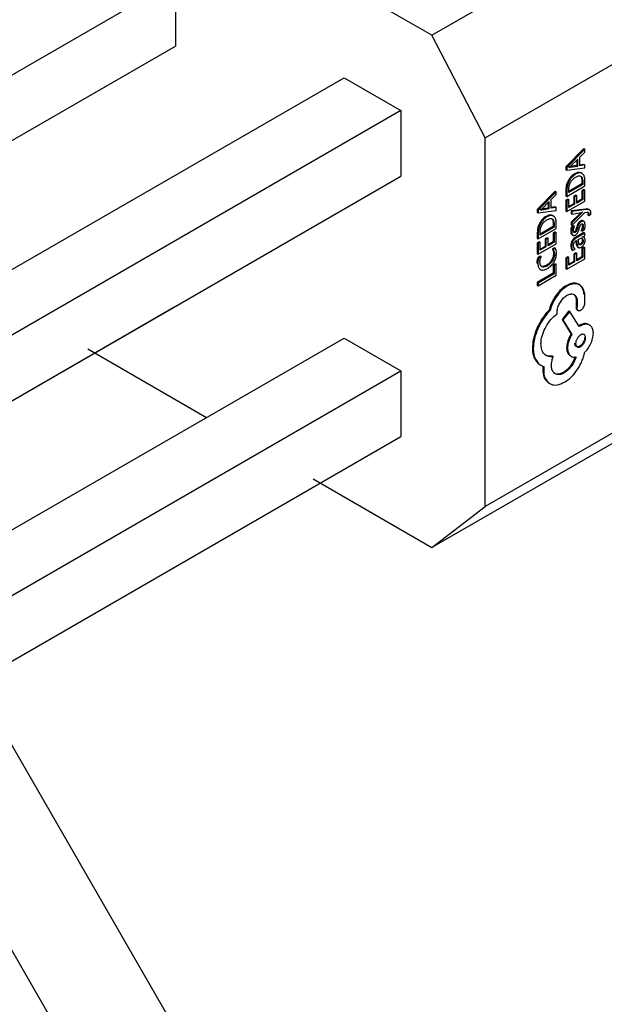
# Model space of a CAD drawing. Header units: millimetres. Extents: x 3 to 207, y 3 to 294.
# Tile 34 of 94: x 171.49 to 173.82, y 109.38 to 113.31. Entities that reach past the tile are written whole.
import ezdxf

# ---------------------------------------------------------------- set-up
doc = ezdxf.new("R2010")
doc.units = ezdxf.units.MM
doc.layers.add('几何体', color=7, linetype='Continuous')

msp = doc.modelspace()

# ---------------------------------------------------------------- linework, layer by layer
at = {"layer": '几何体'}
for p, q in [((173.1334, 113.2448), (174.0314, 113.7632)), ((173.1334, 113.2448), (172.6596, 113.5183)), ((172.1116, 113.4631), (170.0787, 112.2896)), ((172.1116, 113.4631), (172.1116, 113.2019)), ((173.3455, 112.8366), (173.1334, 113.2448)), ((173.3455, 112.8366), (174.0667, 113.2529)), ((170.0787, 112.0283), (172.1116, 113.2019)), ((170.7504, 111.9018), (172.7833, 113.0754)), ((172.7833, 113.0754), (173.0096, 112.9447)), ((173.0096, 112.9447), (170.9767, 111.7711)), ((173.0096, 112.9447), (173.0096, 112.6834)), ((173.3455, 111.3668), (173.3455, 112.8366)), ((173.7389, 112.7933), (173.667, 112.7202)), ((173.7424, 112.7913), (173.6705, 112.7181)), ((173.7389, 112.7933), (173.7424, 112.7913)), ((173.7424, 112.7794), (173.7424, 112.7913)), ((173.7227, 112.7596), (173.7424, 112.7794)), ((173.7227, 112.725), (173.7227, 112.7596)), ((173.667, 112.7202), (173.667, 112.7087)), ((173.6705, 112.7181), (173.667, 112.7202)), ((173.6705, 112.7181), (173.6705, 112.7067)), ((173.6705, 112.7067), (173.7424, 112.7165)), ((173.6812, 112.7209), (173.6762, 112.7194)), ((173.6847, 112.7218), (173.6797, 112.7176)), ((173.6797, 112.7173), (173.6847, 112.7189)), ((173.6827, 112.7201), (173.6847, 112.7189)), ((173.7111, 112.7258), (173.6843, 112.7214)), ((173.7146, 112.7516), (173.6847, 112.7218)), ((173.6847, 112.7189), (173.7146, 112.7237)), ((173.7111, 112.7481), (173.7111, 112.7258)), ((173.7111, 112.7258), (173.7146, 112.7237)), ((173.7146, 112.7237), (173.7146, 112.7516)), ((173.7389, 112.7304), (173.7227, 112.7277)), ((173.7424, 112.7284), (173.7227, 112.725)), ((173.7389, 112.7304), (173.7424, 112.7284)), ((173.7424, 112.7165), (173.7424, 112.7284)), ((170.9767, 111.5098), (173.0096, 112.6834)), ((173.667, 112.7087), (173.6705, 112.7067)), ((173.702, 112.6927), (173.7055, 112.6907)), ((173.7315, 112.6941), (173.7279, 112.6962)), ((173.7288, 112.6956), (173.7323, 112.6936)), ((173.6705, 112.6028), (173.7424, 112.6443)), ((173.6765, 112.6654), (173.68, 112.6634)), ((173.7307, 112.6524), (173.6788, 112.6224)), ((173.7342, 112.6503), (173.6788, 112.6183)), ((173.7307, 112.6644), (173.7307, 112.6524)), ((173.7342, 112.6624), (173.7307, 112.6644)), ((173.7307, 112.6524), (173.7342, 112.6503)), ((173.7342, 112.6624), (173.7342, 112.6503)), ((173.7424, 112.6443), (173.7424, 112.6672)), ((173.6248, 112.6235), (173.5529, 112.5503)), ((173.6283, 112.6214), (173.5564, 112.5483)), ((173.6087, 112.5898), (173.6283, 112.6096)), ((173.6248, 112.6235), (173.6283, 112.6214)), ((173.6283, 112.6096), (173.6283, 112.6214)), ((173.667, 112.6286), (173.667, 112.6049)), ((173.667, 112.6286), (173.6705, 112.6265)), ((173.667, 112.6049), (173.6705, 112.6028)), ((173.6705, 112.6265), (173.6705, 112.6028)), ((173.6788, 112.6183), (173.6788, 112.6309)), ((173.7065, 112.6078), (173.6983, 112.603)), ((173.6983, 112.603), (173.6983, 112.5733)), ((173.6983, 112.603), (173.7018, 112.601)), ((173.71, 112.6057), (173.7018, 112.601)), ((173.7018, 112.601), (173.7018, 112.5713)), ((173.7065, 112.6078), (173.71, 112.6057)), ((173.71, 112.576), (173.71, 112.6057)), ((173.7389, 112.6307), (173.7307, 112.626)), ((173.7307, 112.626), (173.7307, 112.592)), ((173.7342, 112.6239), (173.7307, 112.626)), ((173.7424, 112.6287), (173.7342, 112.6239)), ((173.7342, 112.6239), (173.7342, 112.59)), ((173.7389, 112.6307), (173.7424, 112.6287)), ((173.7424, 112.584), (173.7424, 112.6287)), ((173.597, 112.5559), (173.5702, 112.5516)), ((173.6006, 112.5818), (173.5707, 112.552)), ((173.597, 112.5782), (173.597, 112.5559)), ((173.597, 112.5559), (173.6006, 112.5539)), ((173.6006, 112.5539), (173.6006, 112.5818)), ((173.6087, 112.5552), (173.6087, 112.5898)), ((173.6248, 112.5606), (173.6087, 112.5578)), ((173.6283, 112.5586), (173.6087, 112.5552)), ((173.6248, 112.5606), (173.6283, 112.5586)), ((173.6283, 112.5467), (173.6283, 112.5586)), ((173.6752, 112.5921), (173.667, 112.5873)), ((173.667, 112.5873), (173.667, 112.5445)), ((173.667, 112.5873), (173.6705, 112.5853)), ((173.6788, 112.59), (173.6705, 112.5853)), ((173.6705, 112.5853), (173.6705, 112.5425)), ((173.6705, 112.5425), (173.7424, 112.584)), ((173.6752, 112.5921), (173.6788, 112.59)), ((173.6788, 112.558), (173.6788, 112.59)), ((173.6983, 112.5733), (173.6788, 112.5621)), ((173.7018, 112.5713), (173.6788, 112.558)), ((173.6983, 112.5733), (173.7018, 112.5713)), ((173.7307, 112.592), (173.71, 112.5801)), ((173.7342, 112.59), (173.71, 112.576)), ((173.7307, 112.592), (173.7342, 112.59)), ((173.5529, 112.5503), (173.5529, 112.5389)), ((173.5564, 112.5483), (173.5529, 112.5503)), ((173.5529, 112.5389), (173.5564, 112.5368)), ((173.5564, 112.5483), (173.5564, 112.5368)), ((173.5564, 112.5368), (173.6283, 112.5467)), ((173.5671, 112.5511), (173.5621, 112.5495)), ((173.5707, 112.552), (173.5656, 112.5478)), ((173.5656, 112.5475), (173.5707, 112.5491)), ((173.5686, 112.5502), (173.5707, 112.5491)), ((173.5707, 112.5491), (173.6006, 112.5539)), ((173.5879, 112.5229), (173.5915, 112.5208)), ((173.6174, 112.5243), (173.6139, 112.5264)), ((173.6147, 112.5258), (173.6183, 112.5238)), ((173.667, 112.5445), (173.6705, 112.5425)), ((173.7466, 112.5524), (173.6875, 112.5452)), ((173.6875, 112.5452), (173.6875, 112.5344)), ((173.6875, 112.5452), (173.6911, 112.5431)), ((173.7261, 112.5377), (173.6875, 112.4999)), ((173.6911, 112.5324), (173.6875, 112.5344)), ((173.7502, 112.5504), (173.6911, 112.5431)), ((173.6911, 112.5431), (173.6911, 112.5324)), ((173.6911, 112.4862), (173.7423, 112.5391)), ((173.6911, 112.5324), (173.7297, 112.5385)), ((173.7297, 112.5356), (173.6911, 112.4978)), ((173.7261, 112.5377), (173.7297, 112.5356)), ((173.7297, 112.5385), (173.7339, 112.5396)), ((173.7339, 112.5393), (173.7297, 112.5356)), ((173.7423, 112.5391), (173.7516, 112.5399)), ((173.7466, 112.5524), (173.7502, 112.5504)), ((173.7543, 112.529), (173.7579, 112.5269)), ((173.7553, 112.5355), (173.7589, 112.5334)), ((173.7589, 112.5334), (173.7579, 112.5269)), ((173.7579, 112.5269), (173.7659, 112.5315)), ((173.7621, 112.5487), (173.7585, 112.5507)), ((173.7659, 112.5315), (173.7666, 112.5387)), ((173.5624, 112.4956), (173.566, 112.4936)), ((173.6166, 112.4825), (173.5647, 112.4526)), ((173.6201, 112.4805), (173.5647, 112.4485)), ((173.6166, 112.4946), (173.6166, 112.4825)), ((173.6201, 112.4925), (173.6166, 112.4946)), ((173.6166, 112.4825), (173.6201, 112.4805)), ((173.6201, 112.4925), (173.6201, 112.4805)), ((173.6283, 112.4745), (173.6283, 112.4973)), ((173.6875, 112.4999), (173.6875, 112.4883)), ((173.6875, 112.4999), (173.6911, 112.4978)), ((173.6875, 112.4883), (173.6911, 112.4862)), ((173.6974, 112.4857), (173.6886, 112.4806)), ((173.6886, 112.4806), (173.6922, 112.4786)), ((173.6911, 112.4978), (173.6911, 112.4862)), ((173.7009, 112.4836), (173.6922, 112.4786)), ((173.6974, 112.4857), (173.7009, 112.4836)), ((173.7098, 112.4788), (173.7133, 112.4767)), ((173.7164, 112.496), (173.72, 112.494)), ((173.7249, 112.5044), (173.7284, 112.5024)), ((173.7327, 112.486), (173.7363, 112.484)), ((173.7365, 112.5041), (173.7329, 112.5061)), ((173.5529, 112.4587), (173.5529, 112.435)), ((173.5529, 112.4587), (173.5564, 112.4567)), ((173.5564, 112.433), (173.6283, 112.4745)), ((173.5564, 112.4567), (173.5564, 112.433)), ((173.5647, 112.4485), (173.5647, 112.461)), ((173.5924, 112.4379), (173.5842, 112.4332)), ((173.5924, 112.4379), (173.596, 112.4359)), ((173.6248, 112.4609), (173.6166, 112.4561)), ((173.6166, 112.4561), (173.6166, 112.4222)), ((173.6201, 112.4541), (173.6166, 112.4561)), ((173.6283, 112.4588), (173.6201, 112.4541)), ((173.6201, 112.4541), (173.6201, 112.4201)), ((173.6248, 112.4609), (173.6283, 112.4588)), ((173.6283, 112.4142), (173.6283, 112.4588)), ((173.6863, 112.4653), (173.6899, 112.4632)), ((173.6904, 112.4512), (173.694, 112.4492)), ((173.6935, 112.4493), (173.697, 112.4472)), ((173.7006, 112.4611), (173.6988, 112.4604)), ((173.7006, 112.4611), (173.7041, 112.4591)), ((173.7054, 112.4661), (173.7089, 112.4641)), ((173.7389, 112.4583), (173.7058, 112.4393)), ((173.7058, 112.4393), (173.7094, 112.4372)), ((173.7424, 112.4563), (173.7094, 112.4372)), ((173.7313, 112.464), (173.7278, 112.466)), ((173.7309, 112.4434), (173.7345, 112.4413)), ((173.7313, 112.464), (173.7406, 112.4694)), ((173.7345, 112.4413), (173.7424, 112.4459)), ((173.7379, 112.4401), (173.7364, 112.4409)), ((173.7389, 112.4583), (173.7424, 112.4563)), ((173.74, 112.4389), (173.739, 112.4395)), ((173.7424, 112.4459), (173.7424, 112.4563)), ((173.5529, 112.435), (173.5564, 112.433)), ((173.5612, 112.4222), (173.5529, 112.4175)), ((173.5529, 112.4175), (173.5529, 112.3747)), ((173.5529, 112.4175), (173.5564, 112.4154)), ((173.5647, 112.4202), (173.5564, 112.4154)), ((173.5564, 112.4154), (173.5564, 112.3727)), ((173.5564, 112.3727), (173.6283, 112.4142)), ((173.5612, 112.4222), (173.5647, 112.4202)), ((173.5647, 112.3881), (173.5647, 112.4202)), ((173.5842, 112.4035), (173.5647, 112.3922)), ((173.5877, 112.4014), (173.5647, 112.3881)), ((173.5842, 112.4332), (173.5842, 112.4035)), ((173.5842, 112.4332), (173.5877, 112.4311)), ((173.5842, 112.4035), (173.5877, 112.4014)), ((173.596, 112.4359), (173.5877, 112.4311)), ((173.5877, 112.4311), (173.5877, 112.4014)), ((173.596, 112.4062), (173.596, 112.4359)), ((173.6166, 112.4222), (173.596, 112.4103)), ((173.6201, 112.4201), (173.596, 112.4062)), ((173.6166, 112.4222), (173.6201, 112.4201)), ((173.6863, 112.4066), (173.6899, 112.4045)), ((173.7068, 112.4249), (173.7084, 112.4128)), ((173.7084, 112.4128), (173.7119, 112.4107)), ((173.7098, 112.4271), (173.7119, 112.4107)), ((173.7138, 112.4011), (173.7174, 112.399)), ((173.7166, 112.431), (173.7216, 112.4339)), ((173.7183, 112.4181), (173.7166, 112.431)), ((173.7244, 112.4129), (173.7279, 112.4108)), ((173.7339, 112.4173), (173.7304, 112.4194)), ((173.7389, 112.4007), (173.7307, 112.396)), ((173.7362, 112.4266), (173.7327, 112.4286)), ((173.7424, 112.3987), (173.7342, 112.394)), ((173.7389, 112.4007), (173.7424, 112.3987)), ((173.7424, 112.354), (173.7424, 112.3987)), ((173.5529, 112.3747), (173.5564, 112.3727)), ((173.5643, 112.3647), (173.5546, 112.3591)), ((173.5679, 112.3626), (173.5582, 112.357)), ((173.5643, 112.3647), (173.5679, 112.3626)), ((173.6218, 112.3979), (173.6129, 112.3927)), ((173.6129, 112.3927), (173.6165, 112.3907)), ((173.6254, 112.3958), (173.6165, 112.3907)), ((173.6178, 112.3741), (173.6213, 112.372)), ((173.6254, 112.3958), (173.6218, 112.3979)), ((173.6752, 112.3621), (173.667, 112.3573)), ((173.6788, 112.3601), (173.6705, 112.3553)), ((173.6752, 112.3621), (173.6788, 112.3601)), ((173.6788, 112.328), (173.6788, 112.3601)), ((173.6947, 112.3869), (173.6911, 112.3889)), ((173.6947, 112.3869), (173.7034, 112.3919)), ((173.7065, 112.3778), (173.6983, 112.373)), ((173.6983, 112.373), (173.6983, 112.3434)), ((173.6983, 112.373), (173.7018, 112.371)), ((173.71, 112.3758), (173.7018, 112.371)), ((173.7018, 112.371), (173.7018, 112.3413)), ((173.7065, 112.3778), (173.71, 112.3758)), ((173.71, 112.3461), (173.71, 112.3758)), ((173.7307, 112.3621), (173.71, 112.3501)), ((173.7342, 112.36), (173.71, 112.3461)), ((173.7307, 112.396), (173.7307, 112.3621)), ((173.7342, 112.394), (173.7307, 112.396)), ((173.7307, 112.3621), (173.7342, 112.36)), ((173.7342, 112.394), (173.7342, 112.36)), ((173.5517, 112.3377), (173.5552, 112.3357)), ((173.5546, 112.3591), (173.5582, 112.357)), ((173.5897, 112.3284), (173.5932, 112.3263)), ((173.6102, 112.3484), (173.6137, 112.3463)), ((173.6248, 112.334), (173.6166, 112.3293)), ((173.6166, 112.3293), (173.6166, 112.2962)), ((173.6201, 112.3272), (173.6166, 112.3293)), ((173.6283, 112.332), (173.6201, 112.3272)), ((173.6201, 112.3272), (173.6201, 112.2942)), ((173.6248, 112.334), (173.6283, 112.332)), ((173.6283, 112.2882), (173.6283, 112.332)), ((173.667, 112.3573), (173.667, 112.3146)), ((173.667, 112.3573), (173.6705, 112.3553)), ((173.6705, 112.3553), (173.6705, 112.3125)), ((173.6705, 112.3125), (173.7424, 112.354)), ((173.6983, 112.3434), (173.6788, 112.3321)), ((173.7018, 112.3413), (173.6788, 112.328)), ((173.6983, 112.3434), (173.7018, 112.3413)), ((173.6166, 112.2962), (173.5529, 112.2594)), ((173.6201, 112.2942), (173.5564, 112.2574)), ((173.5564, 112.2467), (173.6283, 112.2882)), ((173.562, 112.3135), (173.5656, 112.3114)), ((173.5656, 112.3114), (173.5658, 112.3113)), ((173.6166, 112.2962), (173.6201, 112.2942)), ((173.667, 112.3146), (173.6705, 112.3125)), ((173.5529, 112.2594), (173.5529, 112.2487)), ((173.5529, 112.2594), (173.5564, 112.2574)), ((173.5529, 112.2487), (173.5564, 112.2467)), ((173.5564, 112.2574), (173.5564, 112.2467)), ((173.6676, 112.2469), (173.6711, 112.2449)), ((173.7161, 112.2531), (173.7197, 112.2511)), ((173.7427, 112.1758), (173.7427, 112.2106)), ((170.0787, 110.9913), (172.1116, 112.1648)), ((173.7079, 112.1911), (173.7079, 112.1645)), ((173.7079, 112.1911), (173.7115, 112.1891)), ((173.7079, 112.1645), (173.7115, 112.1625)), ((173.7115, 112.1891), (173.7115, 112.1625)), ((173.6041, 112.1478), (173.6006, 112.1498)), ((173.6317, 112.1348), (173.6317, 112.1395)), ((173.6788, 112.1465), (173.6517, 112.1126)), ((173.6823, 112.1445), (173.6552, 112.1106)), ((173.6788, 112.1465), (173.6823, 112.1445)), ((173.7202, 112.0837), (173.6823, 112.1445)), ((173.7074, 112.1607), (173.711, 112.1587)), ((173.7121, 112.1505), (173.7156, 112.1485)), ((173.5602, 112.0946), (173.5637, 112.0926)), ((173.6517, 112.1126), (173.6875, 112.0542)), ((173.6517, 112.1126), (173.6552, 112.1106)), ((173.6552, 112.1106), (173.691, 112.0521)), ((173.7217, 112.0887), (173.7183, 112.0867)), ((173.7253, 112.0866), (173.7202, 112.0837)), ((173.7217, 112.0887), (173.7253, 112.0866)), ((173.7614, 112.0902), (173.7579, 112.0922)), ((173.6875, 112.0542), (173.691, 112.0521)), ((170.7504, 110.8648), (172.7833, 112.0383)), ((172.7833, 112.0383), (173.0096, 111.9077)), ((173.7422, 112.0409), (173.7457, 112.0388)), ((171.7616, 111.9954), (172.2353, 111.7219)), ((173.5336, 111.999), (173.5371, 111.9969)), ((173.6701, 111.9998), (173.6736, 111.9978)), ((173.5536, 111.9396), (173.5571, 111.9376)), ((173.5635, 111.9319), (173.5671, 111.9298)), ((173.6134, 111.9665), (173.6169, 111.9645)), ((173.7039, 111.9638), (173.7074, 111.9618)), ((170.9767, 110.7341), (173.0096, 111.9077)), ((173.0096, 111.9077), (173.0096, 111.6464)), ((173.575, 111.9125), (173.5786, 111.9104)), ((173.6568, 111.9013), (173.6604, 111.8992)), ((173.5996, 111.8588), (173.6031, 111.8567)), ((174.0667, 111.7832), (173.3455, 111.3668)), ((174.0314, 111.7219), (173.1334, 111.2035)), ((170.9767, 110.4728), (173.0096, 111.6464)), ((172.6596, 111.477), (173.1334, 111.2035)), ((173.1334, 111.2035), (173.3455, 111.3668)), ((172.8782, 107.9575), (171.3137, 110.6674)), ((172.5247, 107.7535), (170.9436, 110.4919))]:
    msp.add_line(p, q, dxfattribs=at)
for points, knots in [([(173.702, 112.6927), (173.6996, 112.6912), (173.6936, 112.6874), (173.6842, 112.6784), (173.679, 112.6696), (173.6765, 112.6654)], [0, 0, 0, 0, 0.248762, 0.640863, 1, 1, 1, 1]), ([(173.7055, 112.6907), (173.7032, 112.6892), (173.6971, 112.6853), (173.6878, 112.6763), (173.6825, 112.6676), (173.68, 112.6634)], [0, 0, 0, 0, 0.248762, 0.640863, 1, 1, 1, 1]), ([(173.6855, 112.6587), (173.6868, 112.6609), (173.6893, 112.6651), (173.696, 112.673), (173.7018, 112.6769), (173.7058, 112.6795)], [0, 0, 0, 0, 0.231738, 0.467756, 1, 1, 1, 1]), ([(173.7288, 112.6956), (173.7271, 112.6965), (173.7227, 112.6988), (173.7135, 112.6984), (173.7059, 112.6947), (173.702, 112.6927)], [0, 0, 0, 0, 0.239445, 0.605488, 1, 1, 1, 1]), ([(173.7323, 112.6936), (173.7306, 112.6945), (173.7263, 112.6968), (173.717, 112.6964), (173.7095, 112.6926), (173.7055, 112.6907)], [0, 0, 0, 0, 0.239445, 0.605488, 1, 1, 1, 1]), ([(173.7058, 112.6795), (173.7099, 112.6815), (173.7158, 112.6845), (173.7227, 112.6846), (173.7254, 112.6833), (173.7267, 112.6827)], [0, 0, 0, 0, 0.530919, 0.76797, 1, 1, 1, 1]), ([(173.7232, 112.6848), (173.7243, 112.6839), (173.7267, 112.6821), (173.73, 112.6757), (173.7304, 112.669), (173.7307, 112.6644)], [0, 0, 0, 0, 0.230348, 0.467327, 1, 1, 1, 1]), ([(173.7267, 112.6827), (173.7279, 112.6818), (173.7302, 112.68), (173.7335, 112.6737), (173.7339, 112.667), (173.7342, 112.6624)], [0, 0, 0, 0, 0.230348, 0.467327, 1, 1, 1, 1]), ([(173.7424, 112.6672), (173.7423, 112.6698), (173.7421, 112.6779), (173.7391, 112.6878), (173.7342, 112.692), (173.7323, 112.6936)], [0, 0, 0, 0, 0.233756, 0.704281, 1, 1, 1, 1]), ([(173.6765, 112.6654), (173.675, 112.6624), (173.671, 112.6542), (173.6675, 112.6413), (173.6671, 112.6325), (173.667, 112.6286)], [0, 0, 0, 0, 0.241718, 0.663474, 1, 1, 1, 1]), ([(173.68, 112.6634), (173.6786, 112.6604), (173.6745, 112.6522), (173.6711, 112.6392), (173.6707, 112.6304), (173.6705, 112.6265)], [0, 0, 0, 0, 0.241718, 0.663474, 1, 1, 1, 1]), ([(173.6788, 112.6309), (173.679, 112.6356), (173.6794, 112.6445), (173.6836, 112.6542), (173.6855, 112.6587)], [0, 0, 0, 0, 0.529702, 1, 1, 1, 1]), ([(173.5879, 112.5229), (173.5856, 112.5214), (173.5795, 112.5175), (173.5701, 112.5085), (173.5649, 112.4998), (173.5624, 112.4956)], [0, 0, 0, 0, 0.248762, 0.640863, 1, 1, 1, 1]), ([(173.5915, 112.5208), (173.5891, 112.5193), (173.583, 112.5155), (173.5737, 112.5065), (173.5685, 112.4978), (173.566, 112.4936)], [0, 0, 0, 0, 0.248762, 0.640863, 1, 1, 1, 1]), ([(173.6147, 112.5258), (173.613, 112.5267), (173.6087, 112.529), (173.5994, 112.5286), (173.5919, 112.5248), (173.5879, 112.5229)], [0, 0, 0, 0, 0.239445, 0.605488, 1, 1, 1, 1]), ([(173.6183, 112.5238), (173.6166, 112.5247), (173.6122, 112.5269), (173.6029, 112.5266), (173.5954, 112.5228), (173.5915, 112.5208)], [0, 0, 0, 0, 0.239445, 0.605488, 1, 1, 1, 1]), ([(173.6283, 112.4973), (173.6283, 112.5), (173.628, 112.5081), (173.625, 112.518), (173.6202, 112.5222), (173.6183, 112.5238)], [0, 0, 0, 0, 0.233756, 0.704281, 1, 1, 1, 1]), ([(173.7584, 112.5505), (173.7571, 112.5512), (173.7537, 112.5531), (173.7493, 112.5527), (173.7466, 112.5524)], [0, 0, 0, 0, 0.392226, 1, 1, 1, 1]), ([(173.7666, 112.5387), (173.7664, 112.5408), (173.766, 112.545), (173.7625, 112.5489), (173.7571, 112.5508), (173.7526, 112.5505), (173.7502, 112.5504)], [0, 0, 0, 0, 0.218, 0.440378, 0.6947, 1, 1, 1, 1]), ([(173.7516, 112.5399), (173.7527, 112.5399), (173.7547, 112.54), (173.757, 112.5388), (173.7585, 112.5366), (173.7588, 112.5345), (173.7589, 112.5334)], [0, 0, 0, 0, 0.281043, 0.527347, 0.759056, 1, 1, 1, 1]), ([(173.7541, 112.5398), (173.7543, 112.5396), (173.7551, 112.5388), (173.7553, 112.5371), (173.7553, 112.5357), (173.7553, 112.5355)], [0, 0, 0, 0, 0.1985666, 0.8809444, 1, 1, 1, 1]), ([(173.7553, 112.5355), (173.7553, 112.5348), (173.7553, 112.5334), (173.7549, 112.5312), (173.7545, 112.5297), (173.7543, 112.529)], [0, 0, 0, 0, 0.338182, 0.666659, 1, 1, 1, 1]), ([(173.5624, 112.4956), (173.561, 112.4926), (173.5569, 112.4844), (173.5535, 112.4714), (173.5531, 112.4626), (173.5529, 112.4587)], [0, 0, 0, 0, 0.241718, 0.663474, 1, 1, 1, 1]), ([(173.566, 112.4936), (173.5645, 112.4906), (173.5605, 112.4823), (173.557, 112.4694), (173.5566, 112.4606), (173.5564, 112.4567)], [0, 0, 0, 0, 0.241718, 0.663474, 1, 1, 1, 1]), ([(173.5647, 112.461), (173.5649, 112.4658), (173.5653, 112.4747), (173.5695, 112.4844), (173.5715, 112.4889)], [0, 0, 0, 0, 0.529702, 1, 1, 1, 1]), ([(173.5715, 112.4889), (173.5727, 112.491), (173.5752, 112.4953), (173.5819, 112.5032), (173.5877, 112.507), (173.5917, 112.5097)], [0, 0, 0, 0, 0.231738, 0.467756, 1, 1, 1, 1]), ([(173.5917, 112.5097), (173.5958, 112.5117), (173.6017, 112.5146), (173.6087, 112.5148), (173.6113, 112.5135), (173.6126, 112.5129)], [0, 0, 0, 0, 0.530919, 0.76797, 1, 1, 1, 1]), ([(173.6091, 112.5149), (173.6103, 112.514), (173.6126, 112.5122), (173.6159, 112.5059), (173.6163, 112.4992), (173.6166, 112.4946)], [0, 0, 0, 0, 0.230348, 0.467327, 1, 1, 1, 1]), ([(173.6126, 112.5129), (173.6138, 112.512), (173.6162, 112.5102), (173.6194, 112.5039), (173.6199, 112.4972), (173.6201, 112.4925)], [0, 0, 0, 0, 0.230348, 0.467327, 1, 1, 1, 1]), ([(173.6886, 112.4806), (173.6882, 112.4791), (173.6874, 112.4761), (173.6865, 112.4709), (173.6864, 112.4674), (173.6863, 112.4653)], [0, 0, 0, 0, 0.284506, 0.568962, 1, 1, 1, 1]), ([(173.6922, 112.4786), (173.6918, 112.4771), (173.6909, 112.474), (173.6901, 112.4688), (173.69, 112.4653), (173.6899, 112.4632)], [0, 0, 0, 0, 0.284506, 0.568962, 1, 1, 1, 1]), ([(173.6972, 112.4664), (173.6972, 112.4678), (173.6973, 112.4706), (173.6983, 112.4764), (173.6999, 112.4808), (173.7009, 112.4836)], [0, 0, 0, 0, 0.258041, 0.516226, 1, 1, 1, 1]), ([(173.7098, 112.4788), (173.7093, 112.4773), (173.7085, 112.4744), (173.7072, 112.4702), (173.706, 112.4675), (173.7054, 112.4661)], [0, 0, 0, 0, 0.359828, 0.67793, 1, 1, 1, 1]), ([(173.7164, 112.496), (173.7153, 112.494), (173.7133, 112.4902), (173.7113, 112.4843), (173.7103, 112.4806), (173.7098, 112.4788)], [0, 0, 0, 0, 0.363469, 0.680127, 1, 1, 1, 1]), ([(173.72, 112.494), (173.7189, 112.492), (173.7169, 112.4881), (173.7149, 112.4823), (173.7138, 112.4786), (173.7133, 112.4767)], [0, 0, 0, 0, 0.363469, 0.680127, 1, 1, 1, 1]), ([(173.7249, 112.5044), (173.7241, 112.5039), (173.7219, 112.5025), (173.7189, 112.4997), (173.7171, 112.497), (173.7164, 112.496)], [0, 0, 0, 0, 0.26194, 0.726983, 1, 1, 1, 1]), ([(173.7198, 112.4732), (173.7203, 112.4747), (173.7211, 112.4777), (173.7225, 112.4822), (173.7238, 112.4852), (173.7244, 112.4867)], [0, 0, 0, 0, 0.336154, 0.666071, 1, 1, 1, 1]), ([(173.7284, 112.5024), (173.7276, 112.5019), (173.7254, 112.5005), (173.7224, 112.4976), (173.7206, 112.495), (173.72, 112.494)], [0, 0, 0, 0, 0.26194, 0.726983, 1, 1, 1, 1]), ([(173.7244, 112.4867), (173.725, 112.4877), (173.7261, 112.4896), (173.7279, 112.4913), (173.729, 112.492), (173.7293, 112.4922)], [0, 0, 0, 0, 0.416447, 0.820265, 1, 1, 1, 1]), ([(173.7329, 112.506), (173.7328, 112.5061), (173.7316, 112.5069), (173.7287, 112.5063), (173.726, 112.505), (173.7249, 112.5044)], [0, 0, 0, 0, 0.053762, 0.610894, 1, 1, 1, 1]), ([(173.7327, 112.486), (173.7325, 112.4831), (173.7322, 112.4785), (173.7302, 112.4716), (173.7286, 112.4679), (173.7278, 112.466)], [0, 0, 0, 0, 0.450883, 0.721576, 1, 1, 1, 1]), ([(173.7395, 112.5021), (173.7385, 112.503), (173.7364, 112.5047), (173.7322, 112.5043), (173.7296, 112.503), (173.7284, 112.5024)], [0, 0, 0, 0, 0.37971, 0.744928, 1, 1, 1, 1]), ([(173.7293, 112.4922), (173.7302, 112.4926), (173.7316, 112.4933), (173.7335, 112.4931), (173.7349, 112.492), (173.7361, 112.489), (173.7362, 112.486), (173.7363, 112.484)], [0, 0, 0, 0, 0.175998, 0.303946, 0.431673, 0.634078, 1, 1, 1, 1]), ([(173.7363, 112.484), (173.7361, 112.4811), (173.7358, 112.4765), (173.7337, 112.4696), (173.7321, 112.4659), (173.7313, 112.464)], [0, 0, 0, 0, 0.450883, 0.721576, 1, 1, 1, 1]), ([(173.7318, 112.4924), (173.7319, 112.4922), (173.7328, 112.4905), (173.7328, 112.4881), (173.7327, 112.486)], [0, 0, 0, 0, 0.144096, 1, 1, 1, 1]), ([(173.7436, 112.4872), (173.7435, 112.4899), (173.7433, 112.4952), (173.7414, 112.5), (173.7398, 112.5018), (173.7395, 112.5021)], [0, 0, 0, 0, 0.452267, 0.907582, 1, 1, 1, 1]), ([(173.7406, 112.4694), (173.7411, 112.4709), (173.7423, 112.4747), (173.7434, 112.4808), (173.7436, 112.485), (173.7436, 112.4872)], [0, 0, 0, 0, 0.246606, 0.617798, 1, 1, 1, 1]), ([(173.6863, 112.4653), (173.6865, 112.4623), (173.6867, 112.4566), (173.6892, 112.4529), (173.6904, 112.4512)], [0, 0, 0, 0, 0.523394, 1, 1, 1, 1]), ([(173.7058, 112.4393), (173.7035, 112.4378), (173.6992, 112.4351), (173.6936, 112.4294), (173.6898, 112.4233), (173.6872, 112.4163), (173.6864, 112.4107), (173.6864, 112.4073), (173.6863, 112.4066)], [0, 0, 0, 0, 0.231053, 0.416208, 0.566216, 0.71612, 0.942109, 1, 1, 1, 1]), ([(173.6899, 112.4632), (173.69, 112.4602), (173.6903, 112.4545), (173.6928, 112.4509), (173.694, 112.4492)], [0, 0, 0, 0, 0.523394, 1, 1, 1, 1]), ([(173.694, 112.4492), (173.6951, 112.4483), (173.6972, 112.4467), (173.7012, 112.447), (173.7038, 112.4482), (173.7049, 112.4488)], [0, 0, 0, 0, 0.40784, 0.729276, 1, 1, 1, 1]), ([(173.6991, 112.4593), (173.6986, 112.4601), (173.6977, 112.4614), (173.6973, 112.4639), (173.6972, 112.4656), (173.6972, 112.4664)], [0, 0, 0, 0, 0.410813, 0.701853, 1, 1, 1, 1]), ([(173.7041, 112.4591), (173.7035, 112.4588), (173.7022, 112.4582), (173.7004, 112.4582), (173.6995, 112.459), (173.6991, 112.4593)], [0, 0, 0, 0, 0.301432, 0.647591, 1, 1, 1, 1]), ([(173.7054, 112.4661), (173.7049, 112.4654), (173.704, 112.4639), (173.7023, 112.4622), (173.7011, 112.4615), (173.7006, 112.4611)], [0, 0, 0, 0, 0.3365849, 0.6844649, 1, 1, 1, 1]), ([(173.7089, 112.4641), (173.7085, 112.4634), (173.7076, 112.4619), (173.7058, 112.4602), (173.7047, 112.4594), (173.7041, 112.4591)], [0, 0, 0, 0, 0.3365849, 0.6844649, 1, 1, 1, 1]), ([(173.7049, 112.4488), (173.7058, 112.4493), (173.7073, 112.4503), (173.7102, 112.4527), (173.7119, 112.455), (173.713, 112.4565)], [0, 0, 0, 0, 0.2920611, 0.5457209, 1, 1, 1, 1]), ([(173.7133, 112.4767), (173.7129, 112.4752), (173.712, 112.4724), (173.7107, 112.4681), (173.7095, 112.4654), (173.7089, 112.4641)], [0, 0, 0, 0, 0.359828, 0.67793, 1, 1, 1, 1]), ([(173.713, 112.4565), (173.7138, 112.4578), (173.7155, 112.4606), (173.7177, 112.4663), (173.719, 112.4706), (173.7198, 112.4732)], [0, 0, 0, 0, 0.245937, 0.53613, 1, 1, 1, 1]), ([(173.7436, 112.4282), (173.7435, 112.43), (173.7433, 112.4336), (173.7415, 112.4376), (173.7386, 112.4403), (173.7359, 112.4408), (173.7345, 112.441)], [0, 0, 0, 0, 0.257566, 0.497524, 0.738791, 1, 1, 1, 1]), ([(173.6863, 112.4066), (173.6865, 112.403), (173.6869, 112.396), (173.6897, 112.3912), (173.6911, 112.3889)], [0, 0, 0, 0, 0.515166, 1, 1, 1, 1]), ([(173.7094, 112.4372), (173.707, 112.4357), (173.7027, 112.433), (173.6972, 112.4274), (173.6933, 112.4213), (173.6907, 112.4142), (173.6899, 112.4086), (173.6899, 112.4052), (173.6899, 112.4045)], [0, 0, 0, 0, 0.231053, 0.416208, 0.566216, 0.71612, 0.942109, 1, 1, 1, 1]), ([(173.6899, 112.4045), (173.6901, 112.4009), (173.6904, 112.3939), (173.6933, 112.3892), (173.6947, 112.3869)], [0, 0, 0, 0, 0.515166, 1, 1, 1, 1]), ([(173.6972, 112.4078), (173.6973, 112.4097), (173.6975, 112.4124), (173.699, 112.4162), (173.7004, 112.4187), (173.7022, 112.4211), (173.7053, 112.4242), (173.7079, 112.4259), (173.7098, 112.4271)], [0, 0, 0, 0, 0.2491909, 0.3593721, 0.4676438, 0.580678, 0.7043788, 1, 1, 1, 1]), ([(173.7034, 112.3919), (173.7016, 112.3939), (173.698, 112.3977), (173.6975, 112.4045), (173.6972, 112.4078)], [0, 0, 0, 0, 0.5097, 1, 1, 1, 1]), ([(173.7084, 112.4128), (173.7088, 112.41), (173.7096, 112.4051), (173.7125, 112.4023), (173.7137, 112.4011)], [0, 0, 0, 0, 0.54854, 1, 1, 1, 1]), ([(173.7119, 112.4107), (173.7124, 112.4081), (173.7133, 112.4032), (173.7163, 112.3993), (173.7195, 112.3981), (173.7233, 112.3981), (173.7265, 112.3996), (173.7287, 112.4007)], [0, 0, 0, 0, 0.290711, 0.529971, 0.641214, 0.753447, 1, 1, 1, 1]), ([(173.7244, 112.4129), (173.7231, 112.4123), (173.7213, 112.4114), (173.7192, 112.4114), (173.7183, 112.4117), (173.7179, 112.4119)], [0, 0, 0, 0, 0.527767, 0.766419, 1, 1, 1, 1]), ([(173.7214, 112.4098), (173.7207, 112.4107), (173.719, 112.4128), (173.7186, 112.4162), (173.7183, 112.4181)], [0, 0, 0, 0, 0.419539, 1, 1, 1, 1]), ([(173.7279, 112.4108), (173.7267, 112.4103), (173.7249, 112.4094), (173.7227, 112.4093), (173.7218, 112.4097), (173.7214, 112.4098)], [0, 0, 0, 0, 0.527767, 0.766419, 1, 1, 1, 1]), ([(173.7216, 112.4339), (173.7236, 112.4348), (173.7274, 112.4366), (173.7305, 112.4358), (173.732, 112.4355)], [0, 0, 0, 0, 0.514732, 1, 1, 1, 1]), ([(173.7304, 112.4194), (173.73, 112.4187), (173.7292, 112.4173), (173.7272, 112.4149), (173.7255, 112.4137), (173.7244, 112.4129)], [0, 0, 0, 0, 0.250324, 0.493875, 1, 1, 1, 1]), ([(173.7339, 112.4173), (173.7335, 112.4166), (173.7327, 112.4153), (173.7308, 112.4129), (173.7291, 112.4117), (173.7279, 112.4108)], [0, 0, 0, 0, 0.250324, 0.493875, 1, 1, 1, 1]), ([(173.7285, 112.4375), (173.7297, 112.4366), (173.7321, 112.4347), (173.7325, 112.4307), (173.7327, 112.4286)], [0, 0, 0, 0, 0.493939, 1, 1, 1, 1]), ([(173.7287, 112.4007), (173.7308, 112.4022), (173.7338, 112.4043), (173.7374, 112.4086), (173.7389, 112.4109), (173.7396, 112.4121)], [0, 0, 0, 0, 0.517588, 0.758403, 1, 1, 1, 1]), ([(173.7327, 112.4286), (173.7326, 112.4271), (173.7324, 112.4241), (173.731, 112.4209), (173.7304, 112.4194)], [0, 0, 0, 0, 0.526656, 1, 1, 1, 1]), ([(173.732, 112.4355), (173.7332, 112.4345), (173.7356, 112.4326), (173.736, 112.4286), (173.7362, 112.4266)], [0, 0, 0, 0, 0.493939, 1, 1, 1, 1]), ([(173.7362, 112.4266), (173.7361, 112.425), (173.736, 112.422), (173.7346, 112.4188), (173.7339, 112.4173)], [0, 0, 0, 0, 0.526656, 1, 1, 1, 1]), ([(173.7396, 112.4121), (173.7408, 112.4148), (173.7432, 112.4203), (173.7435, 112.4255), (173.7436, 112.4282)], [0, 0, 0, 0, 0.480836, 1, 1, 1, 1]), ([(173.5636, 112.3406), (173.5637, 112.3434), (173.5639, 112.3483), (173.5655, 112.3558), (173.5671, 112.3603), (173.5679, 112.3626)], [0, 0, 0, 0, 0.402423, 0.697437, 1, 1, 1, 1]), ([(173.6178, 112.3741), (173.6176, 112.3712), (173.6173, 112.3656), (173.6146, 112.3565), (173.6116, 112.351), (173.6102, 112.3484)], [0, 0, 0, 0, 0.3471749, 0.6959767, 1, 1, 1, 1]), ([(173.6129, 112.3927), (173.614, 112.3909), (173.6161, 112.3876), (173.6175, 112.3811), (173.6177, 112.3764), (173.6178, 112.3741)], [0, 0, 0, 0, 0.366956, 0.679151, 1, 1, 1, 1]), ([(173.6213, 112.372), (173.6211, 112.3692), (173.6208, 112.3635), (173.6182, 112.3545), (173.6151, 112.3489), (173.6137, 112.3463)], [0, 0, 0, 0, 0.3471749, 0.6959767, 1, 1, 1, 1]), ([(173.6165, 112.3907), (173.6176, 112.3889), (173.6196, 112.3855), (173.621, 112.379), (173.6212, 112.3744), (173.6213, 112.372)], [0, 0, 0, 0, 0.366956, 0.679151, 1, 1, 1, 1]), ([(173.6197, 112.3411), (173.6213, 112.3438), (173.6243, 112.3492), (173.6286, 112.3612), (173.6292, 112.3695), (173.6296, 112.3753)], [0, 0, 0, 0, 0.2419, 0.482058, 1, 1, 1, 1]), ([(173.6296, 112.3753), (173.6294, 112.3795), (173.6292, 112.3873), (173.6266, 112.3931), (173.6254, 112.3958)], [0, 0, 0, 0, 0.537248, 1, 1, 1, 1]), ([(173.5546, 112.3591), (173.5539, 112.356), (173.5525, 112.3508), (173.5518, 112.3437), (173.5517, 112.3397), (173.5517, 112.3377)], [0, 0, 0, 0, 0.4093997, 0.7032363, 1, 1, 1, 1]), ([(173.5582, 112.357), (173.5574, 112.354), (173.556, 112.3487), (173.5553, 112.3417), (173.5553, 112.3377), (173.5552, 112.3357)], [0, 0, 0, 0, 0.4093997, 0.7032363, 1, 1, 1, 1]), ([(173.5552, 112.3357), (173.5557, 112.3302), (173.5563, 112.322), (173.561, 112.3146), (173.5642, 112.3124), (173.5658, 112.3113)], [0, 0, 0, 0, 0.509421, 0.752058, 1, 1, 1, 1]), ([(173.5716, 112.3226), (173.57, 112.3237), (173.5668, 112.326), (173.5641, 112.3324), (173.5638, 112.3378), (173.5636, 112.3406)], [0, 0, 0, 0, 0.328652, 0.657713, 1, 1, 1, 1]), ([(173.5897, 112.3284), (173.5855, 112.3263), (173.5795, 112.3234), (173.5723, 112.323), (173.5695, 112.3241), (173.5681, 112.3246)], [0, 0, 0, 0, 0.52714, 0.76579, 1, 1, 1, 1]), ([(173.5932, 112.3263), (173.5891, 112.3243), (173.583, 112.3213), (173.5758, 112.321), (173.573, 112.322), (173.5716, 112.3226)], [0, 0, 0, 0, 0.52714, 0.76579, 1, 1, 1, 1]), ([(173.6102, 112.3484), (173.6088, 112.3463), (173.6061, 112.3422), (173.5993, 112.3347), (173.5936, 112.331), (173.5897, 112.3284)], [0, 0, 0, 0, 0.232964, 0.471291, 1, 1, 1, 1]), ([(173.6137, 112.3463), (173.6124, 112.3443), (173.6097, 112.3402), (173.6028, 112.3327), (173.5971, 112.3289), (173.5932, 112.3263)], [0, 0, 0, 0, 0.232964, 0.471291, 1, 1, 1, 1]), ([(173.5938, 112.3154), (173.5961, 112.3169), (173.6029, 112.3211), (173.6122, 112.3297), (173.6177, 112.338), (173.6197, 112.3411)], [0, 0, 0, 0, 0.2515508, 0.7211661, 1, 1, 1, 1]), ([(173.5658, 112.3113), (173.5676, 112.3105), (173.5723, 112.3085), (173.582, 112.3094), (173.5898, 112.3134), (173.5938, 112.3154)], [0, 0, 0, 0, 0.232917, 0.616134, 1, 1, 1, 1]), ([(173.6676, 112.2469), (173.6652, 112.2454), (173.6551, 112.239), (173.6375, 112.2226), (173.618, 112.1953), (173.606, 112.1697), (173.6019, 112.1545), (173.6006, 112.1498)], [0, 0, 0, 0, 0.079343, 0.340915, 0.602182, 0.876263, 1, 1, 1, 1]), ([(173.6711, 112.2449), (173.6687, 112.2434), (173.6586, 112.237), (173.6411, 112.2206), (173.6215, 112.1932), (173.6095, 112.1677), (173.6054, 112.1525), (173.6041, 112.1478)], [0, 0, 0, 0, 0.079343, 0.340915, 0.602182, 0.876263, 1, 1, 1, 1]), ([(173.7161, 112.2531), (173.7143, 112.2539), (173.7065, 112.2571), (173.6904, 112.2577), (173.675, 112.2504), (173.6676, 112.2469)], [0, 0, 0, 0, 0.133223, 0.582733, 1, 1, 1, 1]), ([(173.7197, 112.2511), (173.7179, 112.2518), (173.7101, 112.2551), (173.6939, 112.2556), (173.6785, 112.2484), (173.6711, 112.2449)], [0, 0, 0, 0, 0.133223, 0.582733, 1, 1, 1, 1]), ([(173.7391, 112.2127), (173.7389, 112.2152), (173.7377, 112.2263), (173.7315, 112.2425), (173.7211, 112.2496), (173.7161, 112.2531)], [0, 0, 0, 0, 0.133797, 0.580904, 1, 1, 1, 1]), ([(173.7427, 112.2106), (173.7424, 112.2132), (173.7412, 112.2242), (173.735, 112.2405), (173.7247, 112.2476), (173.7197, 112.2511)], [0, 0, 0, 0, 0.133797, 0.580904, 1, 1, 1, 1]), ([(173.6317, 112.1395), (173.6319, 112.1423), (173.6322, 112.1504), (173.6362, 112.1651), (173.6448, 112.1822), (173.6564, 112.1972), (173.6659, 112.2052), (173.671, 112.2082), (173.6716, 112.2086)], [0, 0, 0, 0, 0.113828, 0.326676, 0.539908, 0.756056, 0.97125, 1, 1, 1, 1]), ([(173.6716, 112.2086), (173.674, 112.2098), (173.6808, 112.2133), (173.6918, 112.215), (173.7023, 112.2112), (173.7095, 112.2023), (173.7108, 112.1933), (173.7115, 112.1891)], [0, 0, 0, 0, 0.119304, 0.34608, 0.572244, 0.796666, 1, 1, 1, 1]), ([(173.6989, 112.2116), (173.7013, 112.2091), (173.7061, 112.2042), (173.7073, 112.1955), (173.7079, 112.1911)], [0, 0, 0, 0, 0.503128, 1, 1, 1, 1]), ([(173.7079, 112.1645), (173.7079, 112.1642), (173.7079, 112.1635), (173.7076, 112.1621), (173.7075, 112.1612), (173.7074, 112.1607)], [0, 0, 0, 0, 0.247598, 0.623799, 1, 1, 1, 1]), ([(173.7268, 112.1495), (173.7285, 112.1507), (173.732, 112.1531), (173.7366, 112.1588), (173.7404, 112.1656), (173.7423, 112.1715), (173.7426, 112.1748), (173.7427, 112.1758)], [0, 0, 0, 0, 0.215623, 0.432547, 0.661679, 0.894783, 1, 1, 1, 1]), ([(173.6006, 112.1498), (173.5984, 112.1475), (173.5918, 112.1407), (173.5815, 112.1282), (173.5701, 112.1119), (173.5635, 112.1004), (173.5602, 112.0946)], [0, 0, 0, 0, 0.143379, 0.430692, 0.712935, 1, 1, 1, 1]), ([(173.6041, 112.1478), (173.6019, 112.1455), (173.5953, 112.1387), (173.585, 112.1261), (173.5736, 112.1099), (173.567, 112.0984), (173.5637, 112.0926)], [0, 0, 0, 0, 0.143379, 0.430692, 0.712935, 1, 1, 1, 1]), ([(173.5678, 112.0152), (173.5679, 112.018), (173.5682, 112.0301), (173.5733, 112.0539), (173.5871, 112.085), (173.6071, 112.1143), (173.6234, 112.1279), (173.6317, 112.1348)], [0, 0, 0, 0, 0.067782, 0.296455, 0.525012, 0.758587, 1, 1, 1, 1]), ([(173.7074, 112.1607), (173.7076, 112.1588), (173.708, 112.155), (173.7099, 112.1516), (173.7118, 112.1509), (173.7122, 112.1507)], [0, 0, 0, 0, 0.424958, 0.849615, 1, 1, 1, 1]), ([(173.7115, 112.1625), (173.7115, 112.1622), (173.7114, 112.1614), (173.7111, 112.1601), (173.711, 112.1591), (173.711, 112.1587)], [0, 0, 0, 0, 0.247598, 0.623799, 1, 1, 1, 1]), ([(173.711, 112.1587), (173.7111, 112.1567), (173.7115, 112.1529), (173.7142, 112.149), (173.7182, 112.1471), (173.7227, 112.1474), (173.7256, 112.1489), (173.7268, 112.1495)], [0, 0, 0, 0, 0.212378, 0.424605, 0.640205, 0.858755, 1, 1, 1, 1]), ([(173.5602, 112.0946), (173.5587, 112.0916), (173.5511, 112.0767), (173.5428, 112.0551), (173.5352, 112.0256), (173.5342, 112.0094), (173.5336, 111.999)], [0, 0, 0, 0, 0.093228, 0.469103, 0.655887, 1, 1, 1, 1]), ([(173.5637, 112.0926), (173.5622, 112.0896), (173.5546, 112.0747), (173.5463, 112.053), (173.5388, 112.0235), (173.5378, 112.0074), (173.5371, 111.9969)], [0, 0, 0, 0, 0.093228, 0.469103, 0.655887, 1, 1, 1, 1]), ([(173.7577, 112.0919), (173.7537, 112.0936), (173.7454, 112.0971), (173.7322, 112.0942), (173.7241, 112.0899), (173.7217, 112.0887)], [0, 0, 0, 0, 0.391618, 0.82521, 1, 1, 1, 1]), ([(173.7764, 112.0571), (173.7763, 112.0598), (173.776, 112.0679), (173.7723, 112.0801), (173.7632, 112.0907), (173.7492, 112.0948), (173.7357, 112.0922), (173.7276, 112.0879), (173.7253, 112.0866)], [0, 0, 0, 0, 0.088645, 0.267298, 0.479861, 0.695853, 0.912617, 1, 1, 1, 1]), ([(173.6875, 112.0542), (173.6858, 112.0513), (173.6806, 112.0426), (173.6737, 112.0261), (173.6704, 112.0105), (173.6702, 112.0019), (173.6701, 111.9998)], [0, 0, 0, 0, 0.163728, 0.49377, 0.879086, 1, 1, 1, 1]), ([(173.691, 112.0521), (173.6893, 112.0492), (173.6841, 112.0406), (173.6772, 112.024), (173.6739, 112.0084), (173.6737, 111.9998), (173.6736, 111.9978)], [0, 0, 0, 0, 0.163728, 0.49377, 0.879086, 1, 1, 1, 1]), ([(173.7457, 112.0388), (173.7455, 112.0417), (173.7449, 112.0475), (173.7409, 112.0515), (173.7369, 112.0531), (173.7323, 112.0533), (173.7271, 112.0513), (173.7219, 112.0479), (173.7168, 112.0432), (173.7124, 112.037), (173.709, 112.0305), (173.7065, 112.0237), (173.7061, 112.019), (173.7059, 112.0158)], [0, 0, 0, 0, 0.124401, 0.251462, 0.313517, 0.373948, 0.499538, 0.562501, 0.623885, 0.751782, 0.814487, 0.875126, 1, 1, 1, 1]), ([(173.7416, 111.981), (173.7439, 111.9832), (173.7505, 111.99), (173.7611, 112.0047), (173.7711, 112.0252), (173.7759, 112.0437), (173.7763, 112.0538), (173.7764, 112.0571)], [0, 0, 0, 0, 0.111429, 0.336048, 0.59895, 0.867329, 1, 1, 1, 1]), ([(173.6169, 111.9645), (173.6147, 111.9641), (173.6048, 111.9627), (173.589, 111.966), (173.5743, 111.9804), (173.5684, 111.9989), (173.5679, 112.0116), (173.5678, 112.0152)], [0, 0, 0, 0, 0.078951, 0.351794, 0.624764, 0.892751, 1, 1, 1, 1]), ([(173.7422, 112.0409), (173.7419, 112.0378), (173.7414, 112.0314), (173.7375, 112.0229), (173.7336, 112.0167), (173.7289, 112.011), (173.7236, 112.0069), (173.7184, 112.0043), (173.7133, 112.0031), (173.7089, 112.0042), (173.7055, 112.0068), (173.7029, 112.0107), (173.7026, 112.015), (173.7023, 112.0178)], [0, 0, 0, 0, 0.121865, 0.247103, 0.310093, 0.371456, 0.499565, 0.562519, 0.623897, 0.751796, 0.814498, 0.875133, 1, 1, 1, 1]), ([(173.7059, 112.0158), (173.7061, 112.013), (173.7067, 112.0073), (173.7106, 112.0033), (173.7145, 112.0015), (173.7191, 112.0013), (173.7244, 112.0033), (173.7297, 112.0068), (173.7348, 112.0115), (173.7392, 112.0176), (173.7426, 112.0242), (173.7451, 112.0309), (173.7455, 112.0357), (173.7457, 112.0388)], [0, 0, 0, 0, 0.121865, 0.247103, 0.310093, 0.371456, 0.499565, 0.562519, 0.623897, 0.751796, 0.814498, 0.875133, 1, 1, 1, 1]), ([(173.5336, 111.999), (173.5337, 111.9963), (173.5339, 111.9827), (173.5383, 111.96), (173.5484, 111.9465), (173.5536, 111.9396)], [0, 0, 0, 0, 0.108212, 0.545012, 1, 1, 1, 1]), ([(173.5371, 111.9969), (173.5372, 111.9942), (173.5375, 111.9807), (173.5418, 111.958), (173.5519, 111.9445), (173.5571, 111.9376)], [0, 0, 0, 0, 0.108212, 0.545012, 1, 1, 1, 1]), ([(173.6134, 111.9665), (173.6112, 111.9662), (173.6014, 111.9648), (173.5899, 111.9657), (173.5841, 111.972), (173.583, 111.9732)], [0, 0, 0, 0, 0.189255, 0.843297, 1, 1, 1, 1]), ([(173.6701, 111.9998), (173.6702, 111.9972), (173.6705, 111.9891), (173.6741, 111.9767), (173.6805, 111.9708), (173.684, 111.9676)], [0, 0, 0, 0, 0.185088, 0.558134, 1, 1, 1, 1]), ([(173.6736, 111.9978), (173.6737, 111.9951), (173.6741, 111.9871), (173.6778, 111.9749), (173.687, 111.9644), (173.698, 111.9609), (173.7054, 111.9616), (173.7074, 111.9618)], [0, 0, 0, 0, 0.113867, 0.343367, 0.615205, 0.895216, 1, 1, 1, 1]), ([(173.7171, 111.9196), (173.7188, 111.9224), (173.7238, 111.9309), (173.7309, 111.9455), (173.7376, 111.9633), (173.7403, 111.975), (173.7416, 111.981)], [0, 0, 0, 0, 0.146423, 0.430826, 0.711461, 1, 1, 1, 1]), ([(173.5536, 111.9396), (173.555, 111.9382), (173.558, 111.9352), (173.5617, 111.9332), (173.5636, 111.9321)], [0, 0, 0, 0, 0.45983, 1, 1, 1, 1]), ([(173.5571, 111.9376), (173.5585, 111.9362), (173.5624, 111.9325), (173.5699, 111.928), (173.5763, 111.9257), (173.5796, 111.9246)], [0, 0, 0, 0, 0.22172, 0.608282, 1, 1, 1, 1]), ([(173.6092, 111.9287), (173.6093, 111.9315), (173.6096, 111.9379), (173.6118, 111.9499), (173.615, 111.9591), (173.6169, 111.9645)], [0, 0, 0, 0, 0.249226, 0.567626, 1, 1, 1, 1]), ([(173.6604, 111.8992), (173.658, 111.898), (173.6509, 111.8942), (173.6384, 111.8913), (173.6247, 111.8939), (173.6141, 111.9039), (173.6097, 111.9169), (173.6093, 111.9261), (173.6092, 111.9287)], [0, 0, 0, 0, 0.088645, 0.267298, 0.479861, 0.695853, 0.912617, 1, 1, 1, 1]), ([(173.7039, 111.9638), (173.7028, 111.9608), (173.699, 111.95), (173.6892, 111.9319), (173.6737, 111.9128), (173.6623, 111.905), (173.6568, 111.9013)], [0, 0, 0, 0, 0.119967, 0.422802, 0.725287, 1, 1, 1, 1]), ([(173.7074, 111.9618), (173.7063, 111.9587), (173.7025, 111.948), (173.6927, 111.9299), (173.6772, 111.9108), (173.6658, 111.9029), (173.6604, 111.8992)], [0, 0, 0, 0, 0.119967, 0.422802, 0.725287, 1, 1, 1, 1]), ([(173.576, 111.9266), (173.5759, 111.9252), (173.5756, 111.9223), (173.5751, 111.9176), (173.5751, 111.9143), (173.575, 111.9125)], [0, 0, 0, 0, 0.299369, 0.59877, 1, 1, 1, 1]), ([(173.575, 111.9125), (173.5751, 111.9098), (173.5754, 111.8966), (173.5808, 111.8746), (173.5931, 111.8642), (173.5996, 111.8588)], [0, 0, 0, 0, 0.108737, 0.533209, 1, 1, 1, 1]), ([(173.5796, 111.9246), (173.5794, 111.9232), (173.5791, 111.9203), (173.5787, 111.9155), (173.5786, 111.9123), (173.5786, 111.9104)], [0, 0, 0, 0, 0.299369, 0.59877, 1, 1, 1, 1]), ([(173.5786, 111.9104), (173.5786, 111.9078), (173.5789, 111.8946), (173.5843, 111.8725), (173.5966, 111.8622), (173.6031, 111.8567)], [0, 0, 0, 0, 0.108737, 0.533209, 1, 1, 1, 1]), ([(173.6568, 111.9013), (173.6545, 111.9), (173.6473, 111.8962), (173.6351, 111.8937), (173.6249, 111.8941), (173.6212, 111.8977), (173.6209, 111.898)], [0, 0, 0, 0, 0.177301, 0.534631, 0.959785, 1, 1, 1, 1]), ([(173.6614, 111.8626), (173.6637, 111.8641), (173.6754, 111.8711), (173.6957, 111.8887), (173.7101, 111.9095), (173.7171, 111.9196)], [0, 0, 0, 0, 0.116346, 0.573568, 1, 1, 1, 1]), ([(173.6031, 111.8567), (173.6048, 111.8558), (173.6132, 111.8515), (173.6322, 111.8493), (173.6514, 111.8581), (173.6614, 111.8626)], [0, 0, 0, 0, 0.109916, 0.536242, 1, 1, 1, 1])]:
    msp.add_open_spline(points, degree=3, knots=knots, dxfattribs=at)

doc.saveas('drawing.dxf')
